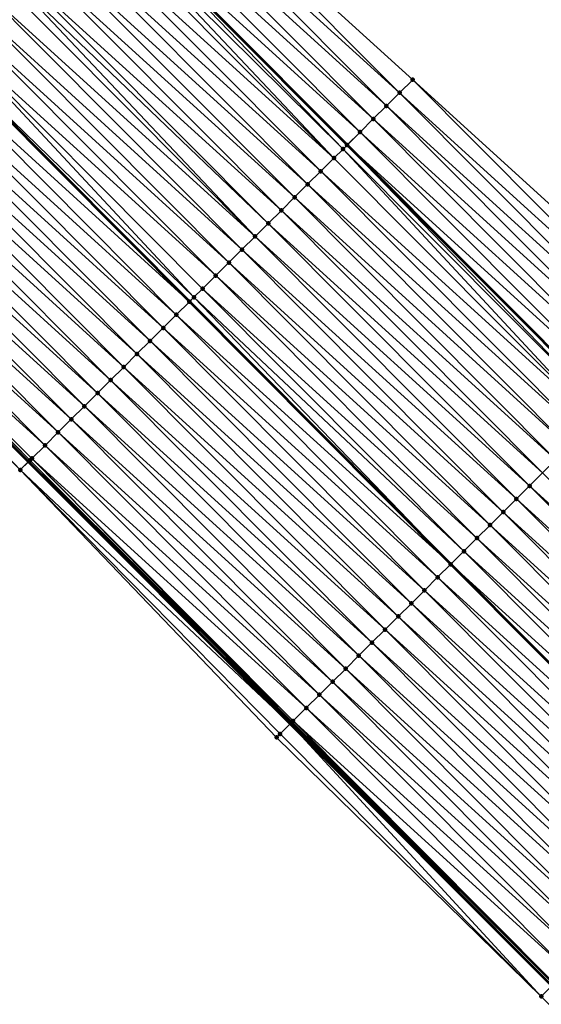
# Model space of a CAD drawing. Header units: feet. Extents: x 2017424 to 2024169, y 808042 to 818730.
# Tile 201 of 256: x 2020021 to 2020049, y 816366 to 816419. Entities that reach past the tile are written whole.
import ezdxf

# ---------------------------------------------------------------- set-up
doc = ezdxf.new("R2010")
doc.units = ezdxf.units.FT
doc.header["$MEASUREMENT"] = 0
for name, color, linetype, lineweight in [('EP_Travel Lane', 172, 'Continuous', 53), ('NB-Road Shots', 141, 'Continuous', 100), ('NB-Road X-Section', 40, 'Continuous', 13), ('STRIPING', 60, 'Continuous', 53)]:
    doc.layers.add(name, color=color, linetype=linetype, lineweight=lineweight)
doc.layers.add('I-77-MM15-17_NB-Surface-BORDER', color=7, linetype='Continuous')
doc.layers.add('I-77-MM15-17_NB-Surface-TIN', color=7, linetype='Continuous')

msp = doc.modelspace()

# ---------------------------------------------------------------- linework, layer by layer
at = {"layer": 'EP_Travel Lane'}
for points in [[(2020024.174802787, 816426.1364230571, 252.6429025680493), (2020038.290999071, 816411.9687442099, 252.5400440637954), (2020052.407135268, 816397.801125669, 252.4234063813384), (2020066.523231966, 816383.633546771, 252.2976877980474), (2020080.639307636, 816369.4659889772, 252.1671567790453), (2020094.755439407, 816355.298374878, 252.0494900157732), (2020108.871535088, 816341.1307970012, 251.9235514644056), (2020122.981531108, 816326.9878504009, 251.8133370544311), (2020137.116556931, 816312.8390451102, 251.7022013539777), (2020151.2515115, 816298.6903111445, 251.5728941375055), (2020165.386503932, 816284.5415392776, 251.4532394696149), (2020179.521550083, 816270.3927136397, 251.3472764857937), (2020193.656569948, 816256.2439143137, 251.2345956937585), (2020207.791639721, 816242.0950650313, 251.1346566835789), (2020221.926700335, 816227.9462249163, 251.0323693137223), (2020236.061735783, 816213.7974099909, 250.9236888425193), (2020250.196783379, 816199.6485829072, 250.8180728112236), (2020264.331814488, 816185.4993789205, 250.7127323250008), (2020278.466357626, 816171.3502540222, 250.5824235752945), (2020292.600869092, 816157.2011608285, 250.4449508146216), (2020306.735364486, 816143.052083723, 250.3038613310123), (2020320.869865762, 816128.903000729, 250.1640749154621)], [(2019992.839681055, 816423.1716852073, 253.2668412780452), (2020006.963552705, 816409.0117058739, 253.1565400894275), (2020021.087392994, 816394.8517579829, 253.03906060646), (2020035.211288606, 816380.6917546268, 252.9342555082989), (2020049.335151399, 816366.5317841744, 252.8219453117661), (2020063.459011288, 816352.3718166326, 252.7089502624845), (2020077.582784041, 816338.2119364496, 252.5759837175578), (2020091.706592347, 816324.0520206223, 252.4511570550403), (2020105.857211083, 816309.8762090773, 252.3227934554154), (2020119.992171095, 816295.7274696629, 252.1948623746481), (2020134.12716521, 816281.578696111, 252.0756448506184), (2020148.262167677, 816267.4299142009, 251.9585464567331), (2020162.397203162, 816253.2810992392, 251.8498517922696), (2020176.532263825, 816239.1322590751, 251.7476008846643), (2020190.667283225, 816224.9834602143, 251.6347999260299), (2020204.802320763, 816210.8346431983, 251.5266407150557), (2020218.937365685, 816196.6858187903, 251.4203377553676), (2020233.072381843, 816182.537023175, 251.3067483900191), (2020247.207159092, 816168.3880928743, 251.1935395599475), (2020261.341769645, 816154.2389423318, 251.0737336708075), (2020275.476418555, 816140.0897533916, 250.9626052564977), (2020289.610954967, 816125.9406770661, 250.826026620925), (2020303.745453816, 816111.7916383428, 250.6809946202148), (2020317.880009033, 816097.6425431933, 250.5486849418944)]]:
    msp.add_polyline3d(points, dxfattribs=at)
at = {"layer": 'I-77-MM15-17_NB-Surface-BORDER', "color": 3, "linetype": 'Continuous', "lineweight": -3}
for points in [[(2020027.009934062, 816428.9591917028, 252.3410633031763), (2020041.823034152, 816415.4853274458, 252.1697914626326), (2020056.636111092, 816402.0114864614, 251.993218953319), (2020070.74031327, 816387.8323110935, 251.8404894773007), (2020084.84456419, 816373.6530867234, 251.6989769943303), (2020098.948976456, 816359.4737001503, 251.5945066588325), (2020113.05333829, 816345.2943642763, 251.4784700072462), (2020127.148645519, 816331.1541688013, 251.397747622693), (2020140.57643914, 816316.2983815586, 251.3424818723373), (2020154.711350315, 816302.1496904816, 251.2021863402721), (2020168.139211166, 816287.2938359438, 251.1640300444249), (2020182.981408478, 816273.8520722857, 250.9816988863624), (2020197.116421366, 816259.7032793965, 250.8673031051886), (2020211.958686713, 816246.2614476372, 250.7023140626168), (2020226.093696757, 816232.1126575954, 250.5872110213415), (2020240.935940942, 816218.670847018, 250.416837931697), (2020254.363751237, 816203.8150430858, 250.3657764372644), (2020268.498717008, 816189.6659138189, 250.2696348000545), (2020282.63332753, 816175.5167418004, 250.1522604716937), (2020296.060671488, 816160.6606227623, 250.0810252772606), (2020310.195268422, 816146.5114643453, 249.9605953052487), (2020324.329785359, 816132.3623860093, 249.8220439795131)], [(2020317.248829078, 816097.0120964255, 250.539235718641), (2020303.158795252, 816111.2055821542, 250.6811507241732), (2020288.971237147, 816125.3016377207, 250.8237524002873), (2020274.729474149, 816139.3436045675, 250.9595687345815), (2020260.333417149, 816153.2317559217, 251.059228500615), (2020246.104638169, 816167.2868228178, 251.1804058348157), (2020232.436410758, 816181.901764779, 251.2948643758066), (2020217.593905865, 816195.343836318, 251.3988195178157), (2020203.611628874, 816209.6452403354, 251.5101614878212), (2020189.613945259, 816223.9313080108, 251.6144337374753), (2020175.794419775, 816238.3952131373, 251.7374749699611), (2020161.666832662, 816252.5514453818, 251.8491749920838), (2020147.795732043, 816266.9639683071, 251.9540292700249), (2020133.637683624, 816281.0897299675, 252.070712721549), (2020119.391364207, 816295.1273147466, 252.1863497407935), (2020105.061748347, 816309.0815927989, 252.3136572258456), (2020090.892849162, 816323.2427788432, 252.4283380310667), (2020076.974833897, 816337.6073539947, 252.5583992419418), (2020062.870558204, 816351.7866032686, 252.694222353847), (2020048.766186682, 816365.9659488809, 252.8080506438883), (2020034.477611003, 816379.9621572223, 252.911190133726), (2020020.642578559, 816394.4093375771, 253.0342317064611), (2020006.644911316, 816408.694767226, 253.1544835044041), (2019992.554436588, 816422.8879319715, 253.2687956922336)]]:
    msp.add_polyline3d(points, dxfattribs=at)
at = {"layer": 'I-77-MM15-17_NB-Surface-TIN', "color": 128, "linetype": 'Continuous', "lineweight": -3}
for points in [[(2020041.114364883, 816414.7797864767, 252.2408595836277), (2020027.009934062, 816428.9591917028, 252.3410633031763), (2020026.30129644, 816428.2536189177, 252.4194003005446)], [(2020041.114364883, 816414.7797864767, 252.2408595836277), (2020041.823034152, 816415.4853274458, 252.1697914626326), (2020027.009934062, 816428.9591917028, 252.3410633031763)], [(2020040.405687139, 816414.0742540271, 252.3099812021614), (2020026.30129644, 816428.2536189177, 252.4194003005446), (2020025.59266915, 816427.5480357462, 252.5001102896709)], [(2020040.405687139, 816414.0742540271, 252.3099812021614), (2020041.114364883, 816414.7797864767, 252.2408595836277), (2020026.30129644, 816428.2536189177, 252.4194003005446)], [(2020039.697036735, 816413.3686940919, 252.3853825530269), (2020025.59266915, 816427.5480357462, 252.5001102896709), (2020024.884043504, 816426.8424509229, 252.581197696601)], [(2020039.697036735, 816413.3686940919, 252.3853825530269), (2020040.405687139, 816414.0742540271, 252.3099812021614), (2020025.59266915, 816427.5480357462, 252.5001102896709)], [(2020038.988415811, 816412.66310452, 252.4675551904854), (2020024.884043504, 816426.8424509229, 252.581197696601), (2020024.175333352, 816426.1369510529, 252.6428754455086)], [(2020038.988415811, 816412.66310452, 252.4675551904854), (2020039.697036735, 816413.3686940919, 252.3853825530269), (2020024.884043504, 816426.8424509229, 252.581197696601)], [(2020037.570889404, 816411.2522114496, 252.5665399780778), (2020023.860199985, 816425.8233436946, 252.6589850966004), (2020023.466482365, 816425.4315927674, 252.6722047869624)], [(2020038.062259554, 816411.7410827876, 252.5551319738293), (2020024.174802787, 816426.1364230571, 252.6429025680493), (2020023.860199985, 816425.8233436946, 252.6589850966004)], [(2020037.570889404, 816411.2522114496, 252.5665399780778), (2020038.062259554, 816411.7410827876, 252.5551319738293), (2020023.860199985, 816425.8233436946, 252.6589850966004)], [(2020024.175333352, 816426.1369510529, 252.6428754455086), (2020024.174802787, 816426.1364230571, 252.6429025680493), (2020038.290999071, 816411.9687442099, 252.5400440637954)], [(2020038.279757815, 816411.9575522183, 252.5412124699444), (2020038.290999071, 816411.9687442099, 252.5400440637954), (2020024.174802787, 816426.1364230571, 252.6429025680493)], [(2020038.062259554, 816411.7410827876, 252.5551319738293), (2020038.279757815, 816411.9575522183, 252.5412124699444), (2020024.174802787, 816426.1364230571, 252.6429025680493)], [(2020038.988415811, 816412.66310452, 252.4675551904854), (2020024.175333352, 816426.1369510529, 252.6428754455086), (2020038.290999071, 816411.9687442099, 252.5400440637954)], [(2020037.570889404, 816411.2522114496, 252.5665399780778), (2020023.466482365, 816425.4315927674, 252.6722047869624), (2020022.757598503, 816424.7262675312, 252.6939832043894)], [(2020036.862018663, 816410.5468730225, 252.591332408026), (2020022.757598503, 816424.7262675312, 252.6939832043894), (2020022.048734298, 816424.0209225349, 252.7202763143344)], [(2020036.862018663, 816410.5468730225, 252.591332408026), (2020037.570889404, 816411.2522114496, 252.5665399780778), (2020022.757598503, 816424.7262675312, 252.6939832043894)], [(2020036.153154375, 816409.8415281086, 252.6176069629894), (2020022.048734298, 816424.0209225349, 252.7202763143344), (2020021.339877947, 816423.3155696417, 252.748373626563)], [(2020036.153154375, 816409.8415281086, 252.6176069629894), (2020036.862018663, 816410.5468730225, 252.591332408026), (2020022.048734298, 816424.0209225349, 252.7202763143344)], [(2020035.444302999, 816409.1361702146, 252.646847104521), (2020021.339877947, 816423.3155696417, 252.748373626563), (2020020.631018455, 816422.6102199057, 252.77574958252)], [(2020035.444302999, 816409.1361702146, 252.646847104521), (2020036.153154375, 816409.8415281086, 252.6176069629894), (2020021.339877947, 816423.3155696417, 252.748373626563)], [(2020034.735437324, 816408.4308266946, 252.672803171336), (2020020.631018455, 816422.6102199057, 252.77574958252), (2020019.922144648, 816421.9048845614, 252.7998374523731)], [(2020034.735437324, 816408.4308266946, 252.672803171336), (2020035.444302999, 816409.1361702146, 252.646847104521), (2020020.631018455, 816422.6102199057, 252.77574958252)], [(2020033.317665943, 816407.0201798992, 252.715520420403), (2020019.587403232, 816421.5718262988, 252.8098070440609), (2020019.213251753, 816421.1995684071, 252.8195409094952)], [(2020034.026560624, 816407.7254942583, 252.6962268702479), (2020019.922144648, 816421.9048845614, 252.7998374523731), (2020019.587403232, 816421.5718262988, 252.8098070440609)], [(2020033.317665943, 816407.0201798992, 252.715520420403), (2020034.026560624, 816407.7254942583, 252.6962268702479), (2020019.587403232, 816421.5718262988, 252.8098070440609)], [(2020034.026560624, 816407.7254942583, 252.6962268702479), (2020034.735437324, 816408.4308266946, 252.672803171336), (2020019.922144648, 816421.9048845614, 252.7998374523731)], [(2020033.317665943, 816407.0201798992, 252.715520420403), (2020019.213251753, 816421.1995684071, 252.8195409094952), (2020018.50434675, 816420.4942644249, 252.8364633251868)], [(2020032.608760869, 816406.3148759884, 252.7324267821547), (2020018.50434675, 816420.4942644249, 252.8364633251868), (2020017.79545822, 816419.7889438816, 252.8571695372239)], [(2020032.608760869, 816406.3148759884, 252.7324267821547), (2020033.317665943, 816407.0201798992, 252.715520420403), (2020018.50434675, 816420.4942644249, 252.8364633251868)], [(2020031.899859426, 816405.6095684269, 252.7501672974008), (2020017.79545822, 816419.7889438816, 252.8571695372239), (2020017.086586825, 816419.0836061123, 252.8818114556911)], [(2020031.899859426, 816405.6095684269, 252.7501672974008), (2020032.608760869, 816406.3148759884, 252.7324267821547), (2020017.79545822, 816419.7889438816, 252.8571695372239)], [(2020031.190989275, 816404.9042294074, 252.7750950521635), (2020017.086586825, 816419.0836061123, 252.8818114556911), (2020016.377701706, 816418.3782821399, 252.9033011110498)], [(2020031.190989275, 816404.9042294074, 252.7750950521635), (2020031.899859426, 816405.6095684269, 252.7501672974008), (2020017.086586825, 816419.0836061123, 252.8818114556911)], [(2020030.015790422, 816403.7349315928, 252.8110286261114), (2020016.377701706, 816418.3782821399, 252.9033011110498), (2020015.676880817, 816417.6810627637, 252.915258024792)], [(2020030.015790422, 816403.7349315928, 252.8110286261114), (2020030.482119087, 816404.198890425, 252.8000144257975), (2020016.377701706, 816418.3782821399, 252.9033011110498)], [(2020030.482119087, 816404.198890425, 252.8000144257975), (2020031.190989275, 816404.9042294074, 252.7750950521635), (2020016.377701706, 816418.3782821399, 252.9033011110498)], [(2020029.773200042, 816403.4936005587, 252.8137119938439), (2020015.668775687, 816417.6729992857, 252.9153963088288), (2020014.95989464, 816416.9676712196, 252.9378213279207)], [(2020015.668775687, 816417.6729992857, 252.9153963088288), (2020029.781305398, 816403.5016638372, 252.8136223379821), (2020015.676880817, 816417.6810627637, 252.915258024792)], [(2020029.773200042, 816403.4936005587, 252.8137119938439), (2020029.781305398, 816403.5016638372, 252.8136223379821), (2020015.668775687, 816417.6729992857, 252.9153963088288)], [(2020030.015790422, 816403.7349315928, 252.8110286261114), (2020015.676880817, 816417.6810627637, 252.915258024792), (2020029.781305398, 816403.5016638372, 252.8136223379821)], [(2020029.064288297, 816402.7883033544, 252.8290860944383), (2020014.95989464, 816416.9676712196, 252.9378213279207), (2020014.251015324, 816416.2623414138, 252.9606437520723)], [(2020029.064288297, 816402.7883033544, 252.8290860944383), (2020029.773200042, 816403.4936005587, 252.8137119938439), (2020014.95989464, 816416.9676712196, 252.9378213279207)], [(2020028.355403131, 816402.08297943, 252.8505650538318), (2020014.251015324, 816416.2623414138, 252.9606437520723), (2020013.542128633, 816415.5570190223, 252.9817722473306)], [(2020028.355403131, 816402.08297943, 252.8505650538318), (2020029.064288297, 816402.7883033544, 252.8290860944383), (2020014.251015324, 816416.2623414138, 252.9606437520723)], [(2020027.646501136, 816401.3776724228, 252.8681788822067), (2020013.542128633, 816415.5570190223, 252.9817722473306), (2020012.833243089, 816414.8516954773, 253.0031642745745)], [(2020027.646501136, 816401.3776724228, 252.8681788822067), (2020028.355403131, 816402.08297943, 252.8505650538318), (2020013.542128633, 816415.5570190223, 252.9817722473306)], [(2020055.927403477, 816401.3059840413, 252.0554788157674), (2020041.823034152, 816415.4853274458, 252.1697914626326), (2020041.114364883, 816414.7797864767, 252.2408595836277)], [(2020055.927403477, 816401.3059840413, 252.0554788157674), (2020056.636111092, 816402.0114864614, 251.993218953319), (2020041.823034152, 816415.4853274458, 252.1697914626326)], [(2020026.937625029, 816400.6723393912, 252.8917386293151), (2020012.833243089, 816414.8516954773, 253.0031642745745), (2020012.124351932, 816414.1463775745, 253.0232671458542)], [(2020026.937625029, 816400.6723393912, 252.8917386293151), (2020027.646501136, 816401.3776724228, 252.8681788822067), (2020012.833243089, 816414.8516954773, 253.0031642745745)], [(2020055.218708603, 816400.6004688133, 252.1206649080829), (2020041.114364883, 816414.7797864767, 252.2408595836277), (2020040.405687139, 816414.0742540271, 252.3099812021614)], [(2020055.218708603, 816400.6004688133, 252.1206649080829), (2020055.927403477, 816401.3059840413, 252.0554788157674), (2020041.114364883, 816414.7797864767, 252.2408595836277)], [(2020026.228755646, 816399.9669995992, 252.9168428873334), (2020012.124351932, 816414.1463775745, 253.0232671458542), (2020011.415486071, 816413.4410342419, 253.0491801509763)], [(2020026.228755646, 816399.9669995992, 252.9168428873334), (2020026.937625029, 816400.6723393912, 252.8917386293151), (2020012.124351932, 816414.1463775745, 253.0232671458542)], [(2020054.510042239, 816399.8949249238, 252.1923994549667), (2020040.405687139, 816414.0742540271, 252.3099812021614), (2020039.697036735, 816413.3686940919, 252.3853825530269)], [(2020054.510042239, 816399.8949249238, 252.1923994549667), (2020055.218708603, 816400.6004688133, 252.1206649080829), (2020040.405687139, 816414.0742540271, 252.3099812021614)], [(2020025.519870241, 816399.2616759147, 252.9382670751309), (2020011.415486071, 816413.4410342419, 253.0491801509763), (2020010.706593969, 816412.7357172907, 253.0690656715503)], [(2020025.519870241, 816399.2616759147, 252.9382670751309), (2020026.228755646, 816399.9669995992, 252.9168428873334), (2020011.415486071, 816413.4410342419, 253.0491801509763)], [(2020053.801410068, 816399.1893466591, 252.2719878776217), (2020039.697036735, 816413.3686940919, 252.3853825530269), (2020038.988415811, 816412.66310452, 252.4675551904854)], [(2020053.801410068, 816399.1893466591, 252.2719878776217), (2020054.510042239, 816399.8949249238, 252.1923994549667), (2020039.697036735, 816413.3686940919, 252.3853825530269)], [(2020024.810968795, 816398.5563683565, 252.9560067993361), (2020010.706593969, 816412.7357172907, 253.0690656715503), (2020009.997663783, 816412.0304386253, 253.0802038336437)], [(2020024.810968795, 816398.5563683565, 252.9560067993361), (2020025.519870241, 816399.2616759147, 252.9382670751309), (2020010.706593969, 816412.7357172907, 253.0690656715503)], [(2020053.092815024, 816398.4837310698, 252.3601039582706), (2020038.988415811, 816412.66310452, 252.4675551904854), (2020038.290999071, 816411.9687442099, 252.5400440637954)], [(2020053.092815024, 816398.4837310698, 252.3601039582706), (2020053.801410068, 816399.1893466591, 252.2719878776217), (2020038.988415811, 816412.66310452, 252.4675551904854)], [(2020024.102050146, 816397.851078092, 252.9697953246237), (2020009.997663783, 816412.0304386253, 253.0802038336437), (2020009.288735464, 816411.325158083, 253.0917708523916)], [(2020024.102050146, 816397.851078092, 252.9697953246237), (2020024.810968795, 816398.5563683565, 252.9560067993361), (2020009.997663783, 816412.0304386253, 253.0802038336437)], [(2020052.177258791, 816397.5723458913, 252.4370478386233), (2020038.279757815, 816411.9575522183, 252.5412124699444), (2020038.062259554, 816411.7410827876, 252.5551319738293)], [(2020038.279757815, 816411.9575522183, 252.5412124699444), (2020052.407135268, 816397.801125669, 252.4234063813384), (2020038.290999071, 816411.9687442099, 252.5400440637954)], [(2020052.384121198, 816397.7782147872, 252.4255310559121), (2020052.407135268, 816397.801125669, 252.4234063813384), (2020038.279757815, 816411.9575522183, 252.5412124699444)], [(2020052.177258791, 816397.5723458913, 252.4370478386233), (2020052.384121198, 816397.7782147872, 252.4255310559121), (2020038.279757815, 816411.9575522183, 252.5412124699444)], [(2020053.092815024, 816398.4837310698, 252.3601039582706), (2020038.290999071, 816411.9687442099, 252.5400440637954), (2020052.407135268, 816397.801125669, 252.4234063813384)], [(2020051.675247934, 816397.0728788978, 252.4497429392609), (2020038.062259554, 816411.7410827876, 252.5551319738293), (2020037.570889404, 816411.2522114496, 252.5665399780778)], [(2020051.675247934, 816397.0728788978, 252.4497429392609), (2020052.177258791, 816397.5723458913, 252.4370478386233), (2020038.062259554, 816411.7410827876, 252.5551319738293)], [(2020023.393126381, 816397.1457929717, 252.9824085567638), (2020009.288735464, 816411.325158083, 253.0917708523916), (2020008.579839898, 816410.6198446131, 253.1108609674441)], [(2020023.393126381, 816397.1457929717, 252.9824085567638), (2020024.102050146, 816397.851078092, 252.9697953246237), (2020009.288735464, 816411.325158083, 253.0917708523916)], [(2020051.675247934, 816397.0728788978, 252.4497429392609), (2020037.570889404, 816411.2522114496, 252.5665399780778), (2020036.862018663, 816410.5468730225, 252.591332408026)], [(2020022.684206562, 816396.4405038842, 252.995928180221), (2020008.579839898, 816410.6198446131, 253.1108609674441), (2020007.870957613, 816409.9145177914, 253.1330016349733)], [(2020022.684206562, 816396.4405038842, 252.995928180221), (2020023.393126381, 816397.1457929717, 252.9824085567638), (2020008.579839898, 816410.6198446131, 253.1108609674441)], [(2020050.966383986, 816396.3675336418, 252.476094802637), (2020036.862018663, 816410.5468730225, 252.591332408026), (2020036.153154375, 816409.8415281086, 252.6176069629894)], [(2020050.966383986, 816396.3675336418, 252.476094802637), (2020051.675247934, 816397.0728788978, 252.4497429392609), (2020036.862018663, 816410.5468730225, 252.591332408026)], [(2020021.975325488, 816395.7351758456, 253.0183471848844), (2020007.870957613, 816409.9145177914, 253.1330016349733), (2020007.162073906, 816409.2091924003, 253.1548154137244)], [(2020021.975325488, 816395.7351758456, 253.0183471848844), (2020022.684206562, 816396.4405038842, 252.995928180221), (2020007.870957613, 816409.9145177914, 253.1330016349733)], [(2020050.257512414, 816395.6621960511, 252.5006953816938), (2020036.153154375, 816409.8415281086, 252.6176069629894), (2020035.444302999, 816409.1361702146, 252.646847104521)], [(2020050.257512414, 816395.6621960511, 252.5006953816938), (2020050.966383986, 816396.3675336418, 252.476094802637), (2020036.153154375, 816409.8415281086, 252.6176069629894)], [(2020021.163533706, 816394.9274888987, 253.0398871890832), (2020007.162073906, 816409.2091924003, 253.1548154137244), (2020006.963552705, 816409.0117058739, 253.1565400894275)], [(2020021.163533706, 816394.9274888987, 253.0398871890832), (2020021.266437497, 816395.0298547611, 253.0391773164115), (2020007.162073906, 816409.2091924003, 253.1548154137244)], [(2020021.266437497, 816395.0298547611, 253.0391773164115), (2020021.975325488, 816395.7351758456, 253.0183471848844), (2020007.162073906, 816409.2091924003, 253.1548154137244)], [(2020020.642578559, 816394.4093375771, 253.0342317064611), (2020006.876860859, 816408.9254658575, 253.1572932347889), (2020006.644911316, 816408.694767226, 253.1544835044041)], [(2020006.876860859, 816408.9254658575, 253.1572932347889), (2020021.087392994, 816394.8517579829, 253.03906060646), (2020006.963552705, 816409.0117058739, 253.1565400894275)], [(2020020.642578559, 816394.4093375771, 253.0342317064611), (2020021.087392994, 816394.8517579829, 253.03906060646), (2020006.876860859, 816408.9254658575, 253.1572932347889)], [(2020021.163533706, 816394.9274888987, 253.0398871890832), (2020006.963552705, 816409.0117058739, 253.1565400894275), (2020021.087392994, 816394.8517579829, 253.03906060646)], [(2020049.548666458, 816394.9568327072, 252.5311798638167), (2020035.444302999, 816409.1361702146, 252.646847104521), (2020034.735437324, 816408.4308266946, 252.672803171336)], [(2020049.548666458, 816394.9568327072, 252.5311798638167), (2020050.257512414, 816395.6621960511, 252.5006953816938), (2020035.444302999, 816409.1361702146, 252.646847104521)], [(2020048.839812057, 816394.2514778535, 252.5597245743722), (2020034.735437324, 816408.4308266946, 252.672803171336), (2020034.026560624, 816407.7254942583, 252.6962268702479)], [(2020048.839812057, 816394.2514778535, 252.5597245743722), (2020049.548666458, 816394.9568327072, 252.5311798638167), (2020034.735437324, 816408.4308266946, 252.672803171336)], [(2020048.130926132, 816393.5461546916, 252.581028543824), (2020034.026560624, 816407.7254942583, 252.6962268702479), (2020033.317665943, 816407.0201798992, 252.715520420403)], [(2020048.130926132, 816393.5461546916, 252.581028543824), (2020048.839812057, 816394.2514778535, 252.5597245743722), (2020034.026560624, 816407.7254942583, 252.6962268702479)], [(2020047.422031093, 816392.840840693, 252.600238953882), (2020033.317665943, 816407.0201798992, 252.715520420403), (2020032.608760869, 816406.3148759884, 252.7324267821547)], [(2020047.422031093, 816392.840840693, 252.600238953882), (2020048.130926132, 816393.5461546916, 252.581028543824), (2020033.317665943, 816407.0201798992, 252.715520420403)], [(2020046.713135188, 816392.1355275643, 252.6192505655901), (2020032.608760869, 816406.3148759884, 252.7324267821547), (2020031.899859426, 816405.6095684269, 252.7501672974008)], [(2020046.713135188, 816392.1355275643, 252.6192505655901), (2020047.422031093, 816392.840840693, 252.600238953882), (2020032.608760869, 816406.3148759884, 252.7324267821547)], [(2020046.004243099, 816391.4302105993, 252.6391386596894), (2020031.899859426, 816405.6095684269, 252.7501672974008), (2020031.190989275, 816404.9042294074, 252.7750950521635)], [(2020046.004243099, 816391.4302105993, 252.6391386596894), (2020046.713135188, 816392.1355275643, 252.6192505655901), (2020031.899859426, 816405.6095684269, 252.7501672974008)], [(2020045.295375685, 816390.7248688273, 252.6646945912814), (2020031.190989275, 816404.9042294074, 252.7750950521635), (2020030.482119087, 816404.198890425, 252.8000144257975)], [(2020045.295375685, 816390.7248688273, 252.6646945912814), (2020046.004243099, 816391.4302105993, 252.6391386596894), (2020031.190989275, 816404.9042294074, 252.7750950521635)], [(2020044.586507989, 816390.0195273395, 252.6901855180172), (2020030.482119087, 816404.198890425, 252.8000144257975), (2020030.015790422, 816403.7349315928, 252.8110286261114)], [(2020044.586507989, 816390.0195273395, 252.6901855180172), (2020045.295375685, 816390.7248688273, 252.6646945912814), (2020030.482119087, 816404.198890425, 252.8000144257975)], [(2020043.87758052, 816389.314245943, 252.7019471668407), (2020029.773200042, 816403.4936005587, 252.8137119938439), (2020029.064288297, 816402.7883033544, 252.8290860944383)], [(2020029.773200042, 816403.4936005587, 252.8137119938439), (2020043.885685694, 816389.322309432, 252.7018126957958), (2020029.781305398, 816403.5016638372, 252.8136223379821)], [(2020043.87758052, 816389.314245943, 252.7019471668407), (2020043.885685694, 816389.322309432, 252.7018126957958), (2020029.773200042, 816403.4936005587, 252.8137119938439)], [(2020030.015790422, 816403.7349315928, 252.8110286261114), (2020029.781305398, 816403.5016638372, 252.8136223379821), (2020043.885685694, 816389.322309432, 252.7018126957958)], [(2020044.586507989, 816390.0195273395, 252.6901855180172), (2020030.015790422, 816403.7349315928, 252.8110286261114), (2020043.885685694, 816389.322309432, 252.7018126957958)], [(2020043.16868591, 816388.6089315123, 252.7212562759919), (2020029.064288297, 816402.7883033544, 252.8290860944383), (2020028.355403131, 816402.08297943, 252.8505650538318)], [(2020043.16868591, 816388.6089315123, 252.7212562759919), (2020043.87758052, 816389.314245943, 252.7019471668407), (2020029.064288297, 816402.7883033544, 252.8290860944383)], [(2020042.459784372, 816387.9036240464, 252.7389740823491), (2020028.355403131, 816402.08297943, 252.8505650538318), (2020027.646501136, 816401.3776724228, 252.8681788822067)], [(2020042.459784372, 816387.9036240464, 252.7389740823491), (2020043.16868591, 816388.6089315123, 252.7212562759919), (2020028.355403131, 816402.08297943, 252.8505650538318)], [(2020041.750896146, 816387.1983031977, 252.7597495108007), (2020027.646501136, 816401.3776724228, 252.8681788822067), (2020026.937625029, 816400.6723393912, 252.8917386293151)], [(2020041.750896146, 816387.1983031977, 252.7597495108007), (2020042.459784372, 816387.9036240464, 252.7389740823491), (2020027.646501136, 816401.3776724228, 252.8681788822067)], [(2020041.042018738, 816386.4929714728, 252.7830099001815), (2020026.937625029, 816400.6723393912, 252.8917386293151), (2020026.228755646, 816399.9669995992, 252.9168428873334)], [(2020041.042018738, 816386.4929714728, 252.7830099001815), (2020041.750896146, 816387.1983031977, 252.7597495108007), (2020026.937625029, 816400.6723393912, 252.8917386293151)], [(2020040.333148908, 816385.787632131, 252.8080105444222), (2020026.228755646, 816399.9669995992, 252.9168428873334), (2020025.519870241, 816399.2616759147, 252.9382670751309)], [(2020040.333148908, 816385.787632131, 252.8080105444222), (2020041.042018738, 816386.4929714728, 252.7830099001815), (2020026.228755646, 816399.9669995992, 252.9168428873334)], [(2020039.624263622, 816385.0823083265, 252.8294613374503), (2020025.519870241, 816399.2616759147, 252.9382670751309), (2020024.810968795, 816398.5563683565, 252.9560067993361)], [(2020039.624263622, 816385.0823083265, 252.8294613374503), (2020040.333148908, 816385.787632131, 252.8080105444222), (2020025.519870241, 816399.2616759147, 252.9382670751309)], [(2020038.915353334, 816384.3770096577, 252.8451692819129), (2020024.810968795, 816398.5563683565, 252.9560067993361), (2020024.102050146, 816397.851078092, 252.9697953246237)], [(2020038.915353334, 816384.3770096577, 252.8451692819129), (2020039.624263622, 816385.0823083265, 252.8294613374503), (2020024.810968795, 816398.5563683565, 252.9560067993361)], [(2020038.206416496, 816383.6717376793, 252.8547791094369), (2020024.102050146, 816397.851078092, 252.9697953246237), (2020023.393126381, 816397.1457929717, 252.9824085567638)], [(2020038.206416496, 816383.6717376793, 252.8547791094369), (2020038.915353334, 816384.3770096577, 252.8451692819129), (2020024.102050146, 816397.851078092, 252.9697953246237)], [(2020037.497495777, 816382.9664494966, 252.86809123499), (2020023.393126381, 816397.1457929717, 252.9824085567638), (2020022.684206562, 816396.4405038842, 252.995928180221)], [(2020037.497495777, 816382.9664494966, 252.86809123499), (2020038.206416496, 816383.6717376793, 252.8547791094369), (2020023.393126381, 816397.1457929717, 252.9824085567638)], [(2020036.788601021, 816382.2611352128, 252.8873667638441), (2020022.684206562, 816396.4405038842, 252.995928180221), (2020021.975325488, 816395.7351758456, 253.0183471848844)], [(2020036.788601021, 816382.2611352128, 252.8873667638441), (2020037.497495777, 816382.9664494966, 252.86809123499), (2020022.684206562, 816396.4405038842, 252.995928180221)], [(2020036.079700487, 816381.5558267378, 252.905315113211), (2020021.975325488, 816395.7351758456, 253.0183471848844), (2020021.266437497, 816395.0298547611, 253.0391773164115)], [(2020036.079700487, 816381.5558267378, 252.905315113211), (2020036.788601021, 816382.2611352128, 252.8873667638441), (2020021.975325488, 816395.7351758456, 253.0183471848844)], [(2020020.642578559, 816394.4093375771, 253.0342317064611), (2020035.211288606, 816380.6917546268, 252.9342555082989), (2020021.087392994, 816394.8517579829, 253.03906060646)], [(2020021.163533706, 816394.9274888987, 253.0398871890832), (2020021.087392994, 816394.8517579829, 253.03906060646), (2020035.211288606, 816380.6917546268, 252.9342555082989)], [(2020035.317354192, 816380.7972404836, 252.9364263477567), (2020021.266437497, 816395.0298547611, 253.0391773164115), (2020021.163533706, 816394.9274888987, 253.0398871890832)], [(2020035.278865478, 816380.7589578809, 252.9361276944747), (2020021.163533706, 816394.9274888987, 253.0398871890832), (2020035.211288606, 816380.6917546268, 252.9342555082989)], [(2020035.278865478, 816380.7589578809, 252.9361276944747), (2020035.317354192, 816380.7972404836, 252.9364263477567), (2020021.163533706, 816394.9274888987, 253.0398871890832)], [(2020035.317354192, 816380.7972404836, 252.9364263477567), (2020035.370854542, 816380.8504633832, 252.935802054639), (2020021.266437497, 816395.0298547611, 253.0391773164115)], [(2020035.370854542, 816380.8504633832, 252.935802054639), (2020036.079700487, 816381.5558267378, 252.905315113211), (2020021.266437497, 816395.0298547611, 253.0391773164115)], [(2020034.661802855, 816380.145306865, 252.9190322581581), (2020035.211288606, 816380.6917546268, 252.9342555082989), (2020020.642578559, 816394.4093375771, 253.0342317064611)], [(2020034.477611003, 816379.9621572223, 252.911190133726), (2020034.661802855, 816380.145306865, 252.9190322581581), (2020020.642578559, 816394.4093375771, 253.0342317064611)], [(2020062.944128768, 816380.0721873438, 252.4333108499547), (2020048.839812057, 816394.2514778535, 252.5597245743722), (2020048.130926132, 816393.5461546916, 252.581028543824)], [(2020062.235241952, 816379.3668650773, 252.4544110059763), (2020048.130926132, 816393.5461546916, 252.581028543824), (2020047.422031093, 816392.840840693, 252.600238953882)], [(2020062.235241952, 816379.3668650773, 252.4544110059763), (2020062.944128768, 816380.0721873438, 252.4333108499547), (2020048.130926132, 816393.5461546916, 252.581028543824)], [(2020061.526340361, 816378.6615576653, 252.4721173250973), (2020047.422031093, 816392.840840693, 252.600238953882), (2020046.713135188, 816392.1355275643, 252.6192505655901)], [(2020061.526340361, 816378.6615576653, 252.4721173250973), (2020062.235241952, 816379.3668650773, 252.4544110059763), (2020047.422031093, 816392.840840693, 252.600238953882)], [(2020060.817448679, 816377.9562402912, 252.4920997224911), (2020046.713135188, 816392.1355275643, 252.6192505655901), (2020046.004243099, 816391.4302105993, 252.6391386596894)], [(2020060.817448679, 816377.9562402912, 252.4920997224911), (2020061.526340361, 816378.6615576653, 252.4721173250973), (2020046.713135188, 816392.1355275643, 252.6192505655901)], [(2020060.108559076, 816377.2509208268, 252.5125596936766), (2020046.004243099, 816391.4302105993, 252.6391386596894), (2020045.295375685, 816390.7248688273, 252.6646945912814)], [(2020060.108559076, 816377.2509208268, 252.5125596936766), (2020060.817448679, 816377.9562402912, 252.4920997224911), (2020046.004243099, 816391.4302105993, 252.6391386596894)], [(2020059.399690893, 816376.5455798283, 252.5379396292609), (2020045.295375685, 816390.7248688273, 252.6646945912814), (2020044.586507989, 816390.0195273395, 252.6901855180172)], [(2020059.399690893, 816376.5455798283, 252.5379396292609), (2020060.108559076, 816377.2509208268, 252.5125596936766), (2020045.295375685, 816390.7248688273, 252.6646945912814)], [(2020058.690833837, 816375.8402276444, 252.5658751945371), (2020044.586507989, 816390.0195273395, 252.6901855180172), (2020043.885685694, 816389.322309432, 252.7018126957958)], [(2020058.690833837, 816375.8402276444, 252.5658751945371), (2020059.399690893, 816376.5455798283, 252.5379396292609), (2020044.586507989, 816390.0195273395, 252.6901855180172)], [(2020057.981912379, 816375.1349402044, 252.5790184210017), (2020043.87758052, 816389.314245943, 252.7019471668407), (2020043.16868591, 816388.6089315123, 252.7212562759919)], [(2020043.87758052, 816389.314245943, 252.7019471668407), (2020057.990017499, 816375.1430037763, 252.5788681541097), (2020043.885685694, 816389.322309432, 252.7018126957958)], [(2020057.981912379, 816375.1349402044, 252.5790184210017), (2020057.990017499, 816375.1430037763, 252.5788681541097), (2020043.87758052, 816389.314245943, 252.7019471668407)], [(2020058.690833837, 816375.8402276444, 252.5658751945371), (2020043.885685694, 816389.322309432, 252.7018126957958), (2020057.990017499, 816375.1430037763, 252.5788681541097)], [(2020057.273039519, 816374.4296039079, 252.603324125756), (2020043.16868591, 816388.6089315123, 252.7212562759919), (2020042.459784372, 816387.9036240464, 252.7389740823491)], [(2020057.273039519, 816374.4296039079, 252.603324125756), (2020057.981912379, 816375.1349402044, 252.5790184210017), (2020043.16868591, 816388.6089315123, 252.7212562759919)], [(2020056.564155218, 816373.7242791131, 252.625001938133), (2020042.459784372, 816387.9036240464, 252.7389740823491), (2020041.750896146, 816387.1983031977, 252.7597495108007)], [(2020056.564155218, 816373.7242791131, 252.625001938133), (2020057.273039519, 816374.4296039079, 252.603324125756), (2020042.459784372, 816387.9036240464, 252.7389740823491)], [(2020055.855272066, 816373.0189531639, 252.6469435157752), (2020041.750896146, 816387.1983031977, 252.7597495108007), (2020041.042018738, 816386.4929714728, 252.7830099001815)], [(2020055.855272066, 816373.0189531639, 252.6469435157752), (2020056.564155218, 816373.7242791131, 252.625001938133), (2020041.750896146, 816387.1983031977, 252.7597495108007)], [(2020055.146377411, 816372.3136387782, 252.6662431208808), (2020041.042018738, 816386.4929714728, 252.7830099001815), (2020040.333148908, 816385.787632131, 252.8080105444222)], [(2020055.146377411, 816372.3136387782, 252.6662431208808), (2020055.855272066, 816373.0189531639, 252.6469435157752), (2020041.042018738, 816386.4929714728, 252.7830099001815)], [(2020054.437504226, 816371.6083028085, 252.6904741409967), (2020040.333148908, 816385.787632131, 252.8080105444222), (2020039.624263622, 816385.0823083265, 252.8294613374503)], [(2020054.437504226, 816371.6083028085, 252.6904741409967), (2020055.146377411, 816372.3136387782, 252.6662431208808), (2020040.333148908, 816385.787632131, 252.8080105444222)], [(2020053.728621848, 816370.902976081, 252.7125935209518), (2020039.624263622, 816385.0823083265, 252.8294613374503), (2020038.915353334, 816384.3770096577, 252.8451692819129)], [(2020053.728621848, 816370.902976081, 252.7125935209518), (2020054.437504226, 816371.6083028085, 252.6904741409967), (2020039.624263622, 816385.0823083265, 252.8294613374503)], [(2020053.019723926, 816370.1976649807, 252.7311425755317), (2020038.915353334, 816384.3770096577, 252.8451692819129), (2020038.206416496, 816383.6717376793, 252.8547791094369)], [(2020053.019723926, 816370.1976649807, 252.7311425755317), (2020053.728621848, 816370.902976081, 252.7125935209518), (2020038.915353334, 816384.3770096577, 252.8451692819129)], [(2020052.310800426, 816369.4923795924, 252.7438170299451), (2020038.206416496, 816383.6717376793, 252.8547791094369), (2020037.497495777, 816382.9664494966, 252.86809123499)], [(2020052.310800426, 816369.4923795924, 252.7438170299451), (2020053.019723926, 816370.1976649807, 252.7311425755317), (2020038.206416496, 816383.6717376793, 252.8547791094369)], [(2020051.60187175, 816368.7870994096, 252.755302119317), (2020037.497495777, 816382.9664494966, 252.86809123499), (2020036.788601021, 816382.2611352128, 252.8873667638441)], [(2020051.60187175, 816368.7870994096, 252.755302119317), (2020052.310800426, 816369.4923795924, 252.7438170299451), (2020037.497495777, 816382.9664494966, 252.86809123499)], [(2020050.892965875, 816368.081796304, 252.7720245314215), (2020036.788601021, 816382.2611352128, 252.8873667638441), (2020036.079700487, 816381.5558267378, 252.905315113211)], [(2020050.892965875, 816368.081796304, 252.7720245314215), (2020051.60187175, 816368.7870994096, 252.755302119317), (2020036.788601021, 816382.2611352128, 252.8873667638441)], [(2020050.184073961, 816367.376479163, 252.7919537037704), (2020036.079700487, 816381.5558267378, 252.905315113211), (2020035.370854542, 816380.8504633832, 252.935802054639)], [(2020050.184073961, 816367.376479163, 252.7919537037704), (2020050.892965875, 816368.081796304, 252.7720245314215), (2020036.079700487, 816381.5558267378, 252.905315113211)], [(2020048.766186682, 816365.9659488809, 252.8080506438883), (2020035.211288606, 816380.6917546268, 252.9342555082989), (2020034.661802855, 816380.145306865, 252.9190322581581)], [(2020049.359920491, 816366.5564170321, 252.8225501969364), (2020035.278865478, 816380.7589578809, 252.9361276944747), (2020035.211288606, 816380.6917546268, 252.9342555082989)], [(2020049.359920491, 816366.5564170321, 252.8225501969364), (2020035.211288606, 816380.6917546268, 252.9342555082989), (2020049.335151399, 816366.5317841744, 252.8219453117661)], [(2020048.766186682, 816365.9659488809, 252.8080506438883), (2020049.335151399, 816366.5317841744, 252.8219453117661), (2020035.211288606, 816380.6917546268, 252.9342555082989)], [(2020049.423192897, 816366.6193458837, 252.8235835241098), (2020035.317354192, 816380.7972404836, 252.9364263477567), (2020035.278865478, 816380.7589578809, 252.9361276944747)], [(2020049.359920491, 816366.5564170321, 252.8225501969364), (2020049.423192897, 816366.6193458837, 252.8235835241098), (2020035.278865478, 816380.7589578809, 252.9361276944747)], [(2020049.423192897, 816366.6193458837, 252.8235835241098), (2020035.370854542, 816380.8504633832, 252.935802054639), (2020035.317354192, 816380.7972404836, 252.9364263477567)], [(2020049.423192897, 816366.6193458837, 252.8235835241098), (2020049.475230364, 816366.6711134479, 252.8229807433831), (2020035.370854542, 816380.8504633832, 252.935802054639)], [(2020049.475230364, 816366.6711134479, 252.8229807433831), (2020050.184073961, 816367.376479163, 252.7919537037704), (2020035.370854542, 816380.8504633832, 252.935802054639)], [(2020048.766186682, 816365.9659488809, 252.8080506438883), (2020034.661802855, 816380.145306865, 252.9190322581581), (2020034.477611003, 816379.9621572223, 252.911190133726)], [(2020062.870558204, 816351.7866032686, 252.694222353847), (2020049.335151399, 816366.5317841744, 252.8219453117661), (2020048.766186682, 816365.9659488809, 252.8080506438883)]]:
    msp.add_3dface(points, dxfattribs=at)
at = {"layer": 'NB-Road Shots', "lineweight": 100}
for p in [(2020041.823034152, 816415.4853274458, 252.1697914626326), (2020041.114364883, 816414.7797864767, 252.2408595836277), (2020040.405687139, 816414.0742540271, 252.3099812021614), (2020039.697036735, 816413.3686940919, 252.3853825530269), (2020038.988415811, 816412.66310452, 252.4675551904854), (2020038.279757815, 816411.9575522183, 252.5412124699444), (2020038.062259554, 816411.7410827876, 252.5551319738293), (2020037.570889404, 816411.2522114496, 252.5665399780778), (2020036.862018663, 816410.5468730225, 252.591332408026), (2020036.153154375, 816409.8415281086, 252.6176069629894), (2020035.444302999, 816409.1361702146, 252.646847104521), (2020034.735437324, 816408.4308266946, 252.672803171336), (2020034.026560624, 816407.7254942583, 252.6962268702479), (2020033.317665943, 816407.0201798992, 252.715520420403), (2020032.608760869, 816406.3148759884, 252.7324267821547), (2020031.899859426, 816405.6095684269, 252.7501672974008), (2020031.190989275, 816404.9042294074, 252.7750950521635), (2020030.482119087, 816404.198890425, 252.8000144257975), (2020029.773200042, 816403.4936005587, 252.8137119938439), (2020030.015790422, 816403.7349315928, 252.8110286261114), (2020029.064288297, 816402.7883033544, 252.8290860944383), (2020028.355403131, 816402.08297943, 252.8505650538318), (2020027.646501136, 816401.3776724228, 252.8681788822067), (2020026.937625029, 816400.6723393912, 252.8917386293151), (2020026.228755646, 816399.9669995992, 252.9168428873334), (2020025.519870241, 816399.2616759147, 252.9382670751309), (2020024.810968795, 816398.5563683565, 252.9560067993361), (2020024.102050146, 816397.851078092, 252.9697953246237), (2020023.393126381, 816397.1457929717, 252.9824085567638), (2020022.684206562, 816396.4405038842, 252.995928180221), (2020021.975325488, 816395.7351758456, 253.0183471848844), (2020021.163533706, 816394.9274888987, 253.0398871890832), (2020021.266437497, 816395.0298547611, 253.0391773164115), (2020020.642578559, 816394.4093375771, 253.0342317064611), (2020048.130926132, 816393.5461546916, 252.581028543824), (2020047.422031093, 816392.840840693, 252.600238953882), (2020046.713135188, 816392.1355275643, 252.6192505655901), (2020046.004243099, 816391.4302105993, 252.6391386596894), (2020045.295375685, 816390.7248688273, 252.6646945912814), (2020044.586507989, 816390.0195273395, 252.6901855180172), (2020043.87758052, 816389.314245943, 252.7019471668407), (2020043.16868591, 816388.6089315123, 252.7212562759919), (2020042.459784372, 816387.9036240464, 252.7389740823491), (2020041.750896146, 816387.1983031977, 252.7597495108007), (2020041.042018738, 816386.4929714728, 252.7830099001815), (2020040.333148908, 816385.787632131, 252.8080105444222), (2020039.624263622, 816385.0823083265, 252.8294613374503), (2020038.915353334, 816384.3770096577, 252.8451692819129), (2020038.206416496, 816383.6717376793, 252.8547791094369), (2020037.497495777, 816382.9664494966, 252.86809123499), (2020036.788601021, 816382.2611352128, 252.8873667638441), (2020036.079700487, 816381.5558267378, 252.905315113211), (2020035.278865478, 816380.7589578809, 252.9361276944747), (2020035.317354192, 816380.7972404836, 252.9364263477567), (2020035.370854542, 816380.8504633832, 252.935802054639), (2020034.477611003, 816379.9621572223, 252.911190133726), (2020034.661802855, 816380.145306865, 252.9190322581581), (2020048.766186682, 816365.9659488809, 252.8080506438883)]:
    msp.add_point(p, dxfattribs=at)
at = {"layer": 'NB-Road X-Section', "extrusion": (-0.7052164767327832, 0.7089651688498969, 0.006173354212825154), "elevation": -845735.0781527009, "flags": 128}
msp.add_lwpolyline([(-2007926.205984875, 5473.46756969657), (-2007925.205984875, 5473.545908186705), (-2007924.205984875, 5473.626619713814), (-2007923.205984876, 5473.707708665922), (-2007922.205984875, 5473.769387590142), (-2007921.761396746, 5473.785497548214), (-2007921.205984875, 5473.798717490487), (-2007920.205984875, 5473.820496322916), (-2007919.205984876, 5473.846789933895), (-2007918.205984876, 5473.874887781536), (-2007917.205984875, 5473.902264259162), (-2007916.205984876, 5473.926352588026), (-2007915.733777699, 5473.936322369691), (-2007915.205984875, 5473.94605642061), (-2007914.205984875, 5473.962979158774), (-2007913.205984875, 5473.983685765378), (-2007912.205984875, 5474.008328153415), (-2007911.205984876, 5474.029818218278), (-2007910.205984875, 5474.041913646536), (-2007909.205984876, 5474.064339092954), (-2007908.205984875, 5474.087161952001), (-2007907.205984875, 5474.108290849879), (-2007906.205984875, 5474.129683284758), (-2007905.205984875, 5474.149786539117), (-2007904.205984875, 5474.175700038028), (-2007903.205984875, 5474.195585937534), (-2007902.205984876, 5474.206724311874), (-2007901.205984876, 5474.218291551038), (-2007900.205984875, 5474.237382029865), (-2007899.205984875, 5474.259523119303), (-2007898.205984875, 5474.281337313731), (-2007897.803682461, 5474.283815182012), (-2007897.476539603, 5474.281005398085)], dxfattribs=at)
at = {"layer": 'NB-Road X-Section', "extrusion": (-0.7052164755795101, 0.708965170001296, 0.00617335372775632), "elevation": -845755.0748831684, "flags": 128}
msp.add_lwpolyline([(-2007927.207363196, 5473.419333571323), (-2007926.207363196, 5473.490403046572), (-2007925.207363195, 5473.559525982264), (-2007924.207363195, 5473.634928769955), (-2007923.207363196, 5473.717102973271), (-2007922.207363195, 5473.790761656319), (-2007921.900500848, 5473.80468142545), (-2007921.207363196, 5473.816089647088), (-2007920.207363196, 5473.840882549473), (-2007919.207363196, 5473.867157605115), (-2007918.207363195, 5473.896398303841), (-2007917.207363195, 5473.922354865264), (-2007916.207363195, 5473.94577901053), (-2007915.207363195, 5473.965072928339), (-2007914.207363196, 5473.981979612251), (-2007913.207363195, 5473.999720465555), (-2007912.207363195, 5474.024648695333), (-2007911.207363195, 5474.049568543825), (-2007910.549548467, 5474.060582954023), (-2007910.207363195, 5474.063266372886), (-2007909.207363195, 5474.078640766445), (-2007908.207363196, 5474.100120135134), (-2007907.207363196, 5474.117734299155), (-2007906.207363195, 5474.141294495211), (-2007905.207363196, 5474.166399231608), (-2007904.207363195, 5474.187823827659), (-2007903.207363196, 5474.205563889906), (-2007902.207363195, 5474.219352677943), (-2007901.207363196, 5474.231966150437), (-2007900.207363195, 5474.24548603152), (-2007899.207363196, 5474.267905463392), (-2007898.207363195, 5474.288735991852), (-2007898.062215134, 5474.28944587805), (-2007897.327453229, 5474.28379028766)], dxfattribs=at)
at = {"layer": 'NB-Road X-Section', "extrusion": (-0.7052164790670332, 0.7089651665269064, 0.006173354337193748), "elevation": -845775.0847644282, "flags": 128}
msp.add_lwpolyline([(-2007928.203199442, 5473.366803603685), (-2007927.203199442, 5473.429064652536), (-2007926.203199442, 5473.494251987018), (-2007925.203199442, 5473.565987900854), (-2007924.203199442, 5473.645577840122), (-2007923.203199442, 5473.733695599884), (-2007922.203199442, 5473.799123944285), (-2007921.911353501, 5473.810640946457), (-2007921.203199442, 5473.823336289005), (-2007920.203199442, 5473.849688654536), (-2007919.203199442, 5473.874289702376), (-2007918.203199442, 5473.904774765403), (-2007917.203199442, 5473.933320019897), (-2007916.203199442, 5473.954624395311), (-2007915.203199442, 5473.973835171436), (-2007914.203199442, 5473.992847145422), (-2007913.203199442, 5474.012735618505), (-2007912.203199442, 5474.038292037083), (-2007911.203199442, 5474.063783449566), (-2007910.203199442, 5474.075545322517), (-2007909.203199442, 5474.094854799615), (-2007908.203199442, 5474.112572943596), (-2007907.203199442, 5474.13334876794), (-2007906.203199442, 5474.156609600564), (-2007905.203199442, 5474.18161072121), (-2007904.203199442, 5474.203061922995), (-2007903.203199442, 5474.218770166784), (-2007902.203199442, 5474.228380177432), (-2007901.203199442, 5474.241692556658), (-2007900.203199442, 5474.260968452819), (-2007899.203199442, 5474.278917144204), (-2007898.203199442, 5474.309404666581), (-2007898.127734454, 5474.310028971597), (-2007898.073448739, 5474.309730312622), (-2007897.203199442, 5474.292634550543), (-2007896.94344874, 5474.284792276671)], dxfattribs=at)
at = {"layer": 'STRIPING'}
msp.add_polyline3d([(2020001.572537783, 816431.8603797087, 253.0356263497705), (2020015.676880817, 816417.6810627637, 252.915258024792), (2020029.781305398, 816403.5016638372, 252.8136223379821), (2020043.885685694, 816389.322309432, 252.7018126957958), (2020057.990017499, 816375.1430037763, 252.5788681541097), (2020072.094329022, 816360.9637185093, 252.4512626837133), (2020086.198608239, 816346.7844657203, 252.3162389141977), (2020100.302922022, 816332.6051781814, 252.1891525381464), (2020114.425220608, 816318.4379153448, 252.0627418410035), (2020128.560249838, 816304.2891066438, 251.9524597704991), (2020142.695252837, 816290.1403242, 251.8354982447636), (2020156.830285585, 816275.9915119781, 251.7261146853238), (2020170.965291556, 816261.8427265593, 251.609908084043), (2020185.100321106, 816247.6939175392, 251.4997125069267), (2020199.235317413, 816233.5451417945, 251.3810424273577), (2020213.370372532, 816219.3963071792, 251.2773589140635), (2020227.505423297, 816205.2474769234, 251.1725623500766), (2020241.640485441, 816191.0986352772, 251.0706707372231), (2020255.775383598, 816176.9495741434, 250.9590685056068), (2020269.90998792, 816162.8004089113, 250.8402223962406), (2020284.044518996, 816148.6513170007, 250.7048217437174), (2020298.179003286, 816134.5022719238, 250.558843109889), (2020312.313499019, 816120.3532153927, 250.4154559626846)], dxfattribs=at)

doc.saveas('drawing.dxf')
